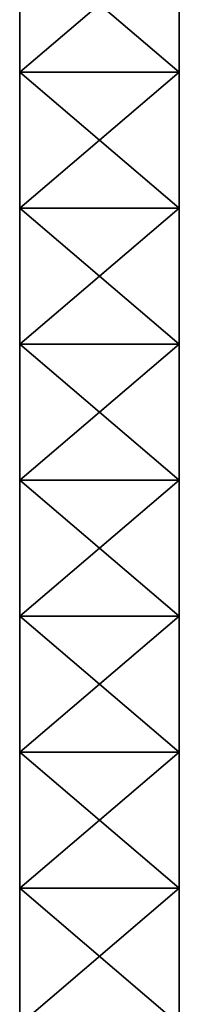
# Model space of a CAD drawing. Extents: x -90 to 358, y -2008 to 4.
# Tile 16 of 17: x -40 to 40, y -1496 to -1002. Entities that reach past the tile are written whole.
import ezdxf

# ---------------------------------------------------------------- set-up
doc = ezdxf.new("R2010")
doc.units = 0
doc.header["$LTSCALE"] = 1.46784
for name, color, linetype in [('3', 7, 'CONTINUOUS'), ('4', 7, 'CONTINUOUS'), ('5', 7, 'CONTINUOUS'), ('6', 7, 'CONTINUOUS')]:
    doc.layers.add(name, color=color, linetype=linetype)

msp = doc.modelspace()

# ---------------------------------------------------------------- linework, layer by layer
at = {"layer": '3', "linetype": 'CONTINUOUS'}
for points in [[(-40, -959.86, -20), (-40, -1028.14, -20), (-40, -959.86, 20), (-40, -959.86, -20)], [(-40, -959.86, 20), (-40, -1028.14, -20), (-40, -1028.14, 20), (-40, -959.86, 20)], [(-40, -1028.14, -20), (-40, -1096.41, -20), (-40, -1028.14, 20), (-40, -1028.14, -20)], [(-40, -1028.14, 20), (-40, -1096.41, -20), (-40, -1096.41, 20), (-40, -1028.14, 20)], [(-40, -1096.41, -20), (-40, -1164.69, -20), (-40, -1096.41, 20), (-40, -1096.41, -20)], [(-40, -1096.41, 20), (-40, -1164.69, -20), (-40, -1164.69, 20), (-40, -1096.41, 20)], [(-40, -1164.69, -20), (-40, -1232.97, -20), (-40, -1164.69, 20), (-40, -1164.69, -20)], [(-40, -1164.69, 20), (-40, -1232.97, -20), (-40, -1232.97, 20), (-40, -1164.69, 20)], [(-40, -1232.97, -20), (-40, -1301.24, -20), (-40, -1232.97, 20), (-40, -1232.97, -20)], [(-40, -1232.97, 20), (-40, -1301.24, -20), (-40, -1301.24, 20), (-40, -1232.97, 20)], [(-40, -1301.24, -20), (-40, -1369.52, -20), (-40, -1301.24, 20), (-40, -1301.24, -20)], [(-40, -1301.24, 20), (-40, -1369.52, -20), (-40, -1369.52, 20), (-40, -1301.24, 20)], [(-40, -1369.52, -20), (-40, -1437.79, -20), (-40, -1369.52, 20), (-40, -1369.52, -20)], [(-40, -1369.52, 20), (-40, -1437.79, -20), (-40, -1437.79, 20), (-40, -1369.52, 20)], [(-40, -1437.79, -20), (-40, -1506.07, -20), (-40, -1437.79, 20), (-40, -1437.79, -20)], [(-40, -1437.79, 20), (-40, -1506.07, -20), (-40, -1506.07, 20), (-40, -1437.79, 20)]]:
    msp.add_3dface(points, dxfattribs=at)
at = {"layer": '4', "linetype": 'CONTINUOUS'}
for points in [[(-40, -1028.14, -20), (-40, -959.86, -20), (40, -1028.14, -20), (-40, -1028.14, -20)], [(40, -1028.14, -20), (-40, -959.86, -20), (40, -959.86, -20), (40, -1028.14, -20)], [(-40, -1096.41, -20), (-40, -1028.14, -20), (40, -1096.41, -20), (-40, -1096.41, -20)], [(40, -1096.41, -20), (-40, -1028.14, -20), (40, -1028.14, -20), (40, -1096.41, -20)], [(-40, -1164.69, -20), (-40, -1096.41, -20), (40, -1164.69, -20), (-40, -1164.69, -20)], [(40, -1164.69, -20), (-40, -1096.41, -20), (40, -1096.41, -20), (40, -1164.69, -20)], [(-40, -1232.97, -20), (-40, -1164.69, -20), (40, -1232.97, -20), (-40, -1232.97, -20)], [(40, -1232.97, -20), (-40, -1164.69, -20), (40, -1164.69, -20), (40, -1232.97, -20)], [(-40, -1301.24, -20), (-40, -1232.97, -20), (40, -1301.24, -20), (-40, -1301.24, -20)], [(40, -1301.24, -20), (-40, -1232.97, -20), (40, -1232.97, -20), (40, -1301.24, -20)], [(-40, -1369.52, -20), (-40, -1301.24, -20), (40, -1369.52, -20), (-40, -1369.52, -20)], [(40, -1369.52, -20), (-40, -1301.24, -20), (40, -1301.24, -20), (40, -1369.52, -20)], [(-40, -1437.79, -20), (-40, -1369.52, -20), (40, -1437.79, -20), (-40, -1437.79, -20)], [(40, -1437.79, -20), (-40, -1369.52, -20), (40, -1369.52, -20), (40, -1437.79, -20)], [(-40, -1506.07, -20), (-40, -1437.79, -20), (40, -1506.07, -20), (-40, -1506.07, -20)], [(40, -1506.07, -20), (-40, -1437.79, -20), (40, -1437.79, -20), (40, -1506.07, -20)]]:
    msp.add_3dface(points, dxfattribs=at)
at = {"layer": '5', "linetype": 'CONTINUOUS'}
for points in [[(40, -1028.14, -20), (40, -959.86, -20), (40, -1028.14, 20), (40, -1028.14, -20)], [(40, -1028.14, 20), (40, -959.86, -20), (40, -959.86, 20), (40, -1028.14, 20)], [(40, -1096.41, -20), (40, -1028.14, -20), (40, -1096.41, 20), (40, -1096.41, -20)], [(40, -1096.41, 20), (40, -1028.14, -20), (40, -1028.14, 20), (40, -1096.41, 20)], [(40, -1164.69, -20), (40, -1096.41, -20), (40, -1164.69, 20), (40, -1164.69, -20)], [(40, -1164.69, 20), (40, -1096.41, -20), (40, -1096.41, 20), (40, -1164.69, 20)], [(40, -1232.97, -20), (40, -1164.69, -20), (40, -1232.97, 20), (40, -1232.97, -20)], [(40, -1232.97, 20), (40, -1164.69, -20), (40, -1164.69, 20), (40, -1232.97, 20)], [(40, -1301.24, -20), (40, -1232.97, -20), (40, -1301.24, 20), (40, -1301.24, -20)], [(40, -1301.24, 20), (40, -1232.97, -20), (40, -1232.97, 20), (40, -1301.24, 20)], [(40, -1369.52, -20), (40, -1301.24, -20), (40, -1369.52, 20), (40, -1369.52, -20)], [(40, -1369.52, 20), (40, -1301.24, -20), (40, -1301.24, 20), (40, -1369.52, 20)], [(40, -1437.79, -20), (40, -1369.52, -20), (40, -1437.79, 20), (40, -1437.79, -20)], [(40, -1437.79, 20), (40, -1369.52, -20), (40, -1369.52, 20), (40, -1437.79, 20)], [(40, -1506.07, -20), (40, -1437.79, -20), (40, -1506.07, 20), (40, -1506.07, -20)], [(40, -1506.07, 20), (40, -1437.79, -20), (40, -1437.79, 20), (40, -1506.07, 20)]]:
    msp.add_3dface(points, dxfattribs=at)
at = {"layer": '6', "linetype": 'CONTINUOUS'}
for points in [[(-40, -959.86, 20), (-40, -1028.14, 20), (40, -959.86, 20), (-40, -959.86, 20)], [(-40, -1028.14, 20), (40, -1028.14, 20), (40, -959.86, 20), (-40, -1028.14, 20)], [(-40, -1028.14, 20), (-40, -1096.41, 20), (40, -1028.14, 20), (-40, -1028.14, 20)], [(-40, -1096.41, 20), (40, -1096.41, 20), (40, -1028.14, 20), (-40, -1096.41, 20)], [(-40, -1096.41, 20), (-40, -1164.69, 20), (40, -1096.41, 20), (-40, -1096.41, 20)], [(-40, -1164.69, 20), (40, -1164.69, 20), (40, -1096.41, 20), (-40, -1164.69, 20)], [(-40, -1164.69, 20), (-40, -1232.97, 20), (40, -1164.69, 20), (-40, -1164.69, 20)], [(-40, -1232.97, 20), (40, -1232.97, 20), (40, -1164.69, 20), (-40, -1232.97, 20)], [(-40, -1232.97, 20), (-40, -1301.24, 20), (40, -1232.97, 20), (-40, -1232.97, 20)], [(-40, -1301.24, 20), (40, -1301.24, 20), (40, -1232.97, 20), (-40, -1301.24, 20)], [(-40, -1301.24, 20), (-40, -1369.52, 20), (40, -1301.24, 20), (-40, -1301.24, 20)], [(-40, -1369.52, 20), (40, -1369.52, 20), (40, -1301.24, 20), (-40, -1369.52, 20)], [(-40, -1369.52, 20), (-40, -1437.79, 20), (40, -1369.52, 20), (-40, -1369.52, 20)], [(-40, -1437.79, 20), (40, -1437.79, 20), (40, -1369.52, 20), (-40, -1437.79, 20)], [(-40, -1437.79, 20), (-40, -1506.07, 20), (40, -1437.79, 20), (-40, -1437.79, 20)], [(-40, -1506.07, 20), (40, -1506.07, 20), (40, -1437.79, 20), (-40, -1506.07, 20)]]:
    msp.add_3dface(points, dxfattribs=at)

doc.saveas('drawing.dxf')
